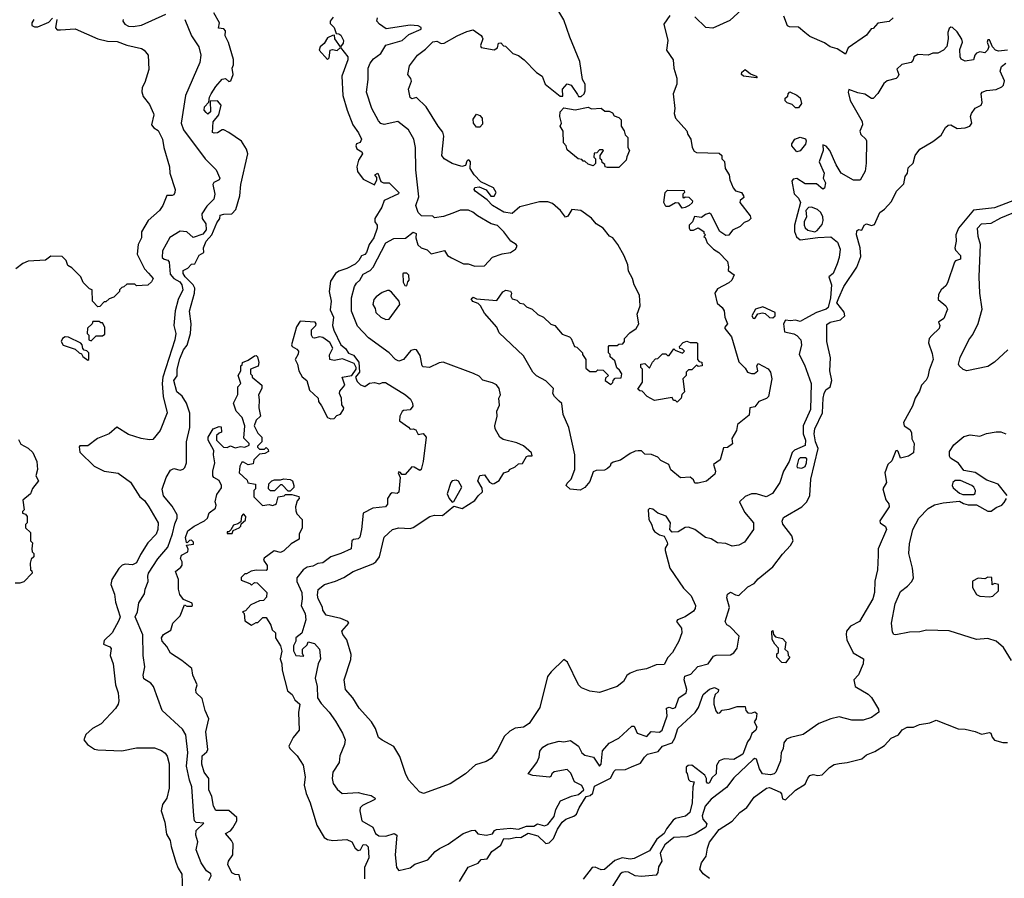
# Model space of a CAD drawing. Extents: x 1793424 to 1900092, y 321114 to 470632.
# Tile 109 of 256: x 1861693 to 1867776, y 346069 to 351374. Entities that reach past the tile are written whole.
import ezdxf

# ---------------------------------------------------------------- set-up
doc = ezdxf.new("R2010")
doc.units = 0

msp = doc.modelspace()

# ---------------------------------------------------------------- linework, layer by layer
at = {"layer": '0CON05XD'}
for points in [[(1862860.8, 346055), (1862875.5, 346085), (1862875, 346096), (1862846.2, 346115), (1862814, 346165), (1862783.3, 346245), (1862793.8, 346295), (1862782, 346335), (1862783.3, 346365), (1862830, 346410), (1862783.9, 346413.9), (1862773.3, 346425), (1862768, 346455), (1862757.1, 346635), (1862741.4, 346675), (1862722.7, 346762.7), (1862732.9, 346847.1), (1862719.2, 346955), (1862699.7, 346989.7), (1862572.5, 347105), (1862520, 347255), (1862504.1, 347274.1), (1862460.5, 347300.5), (1862456.7, 347325), (1862466.7, 347375), (1862455.7, 347445), (1862453.7, 347573.7), (1862406.9, 347685), (1862420.4, 347715), (1862428.3, 347771.7), (1862465, 347827.5), (1862468.6, 347855), (1862486.6, 347903.4), (1862484, 347935), (1862489.1, 347955), (1862547.4, 348042.6), (1862609.1, 348115), (1862636.2, 348196.2), (1862651, 348259), (1862666.2, 348295), (1862665.5, 348315), (1862635, 348368.6), (1862581.4, 348431.4), (1862573.7, 348473.7), (1862597.2, 348545), (1862625, 348590.8), (1862645, 348600), (1862685, 348591.2), (1862703.6, 348596.4), (1862713.6, 348606.4), (1862723.8, 348635), (1862723.1, 348765), (1862743.3, 348855), (1862743.4, 348943.4), (1862723.9, 349003.9), (1862696.9, 349046.9), (1862664.1, 349074.1), (1862644.6, 349145), (1862665.8, 349174.2), (1862666.9, 349215), (1862681.5, 349278.5), (1862704.5, 349335), (1862726.8, 349363.2), (1862747.6, 349435), (1862751.5, 349495), (1862743.1, 349573.1), (1862773.8, 349683.8), (1862774.4, 349715), (1862765, 349735.8), (1862714.5, 349785), (1862703.1, 349805), (1862704, 349825), (1862731.2, 349838.8), (1862755, 349863.5), (1862775, 349866.2), (1862801.1, 349918.9), (1862831.4, 349935), (1862829.4, 349965), (1862844.2, 350005), (1862880.4, 350045), (1862910.5, 350119.5), (1862928.6, 350145), (1862932, 350165), (1862955, 350172.9), (1863003.3, 350175), (1863029.1, 350200.9), (1863053.3, 350285), (1863058.6, 350355), (1863102.5, 350545), (1863094.2, 350574.2), (1863063.9, 350623.9), (1862985, 350676.2), (1862955, 350692.5), (1862945, 350692.5), (1862915, 350673.8), (1862895, 350672), (1862885, 350677.5), (1862887.5, 350742.5), (1862923.8, 350785), (1862938.6, 350845), (1862915, 350872.5), (1862870.7, 350869.3), (1862872.9, 350805), (1862855, 350790.8), (1862845, 350799.4), (1862833.8, 350815), (1862834, 350836), (1862862.5, 350865), (1862866, 350895), (1862875.7, 350915), (1862905, 350961.2), (1862945, 351006), (1862965, 351010), (1862985, 350992.5), (1862998, 350995), (1863011.4, 351035), (1863005.9, 351074.1), (1863013.3, 351095), (1863013.3, 351126.7), (1862983.2, 351233.2), (1862963.5, 351273.5), (1862964.2, 351305), (1862955, 351318), (1862921.2, 351321.2), (1862927.1, 351355), (1862892.5, 351415)], [(1866164.3, 350285), (1866166.7, 350275), (1866143.8, 350256.2), (1866141.1, 350245), (1866205, 350162), (1866209.4, 350145), (1866195, 350131.5), (1866169.1, 350120.9), (1866144, 350095), (1866097, 350073), (1866075, 350041.4), (1866055, 350040), (1866018.8, 350065), (1865965, 350170), (1865955, 350177.5), (1865929.3, 350170.7), (1865905, 350152.5), (1865861.7, 350158.3), (1865850, 350125), (1865830, 350105), (1865830, 350085), (1865835, 350072.5), (1865855, 350072.5), (1865885, 350087.5), (1865920, 350065), (1865920, 350055), (1865930, 350045), (1865920, 350035), (1865928.3, 350028.3), (1865940, 349995), (1865980, 349955), (1866012.5, 349935), (1866065, 349880), (1866072.5, 349847.5), (1866070, 349825), (1866107.5, 349797.5), (1866092.5, 349765), (1866075, 349747.5), (1866005, 349710), (1865987.5, 349685), (1866001.7, 349621.7), (1866033.8, 349595), (1866046, 349575), (1866048.8, 349535), (1866066.7, 349495), (1866050, 349475), (1866050, 349465), (1866090, 349415), (1866135, 349260), (1866175, 349220), (1866190, 349195), (1866215, 349187.5), (1866231.7, 349188.3), (1866252.5, 349205), (1866247.5, 349235), (1866255, 349250), (1866316.7, 349216.7), (1866332.5, 349195), (1866340, 349155), (1866320, 349045), (1866307, 349033), (1866260, 349015), (1866235, 348982.5), (1866203.6, 348976.4), (1866200, 348930), (1866128.3, 348871.7), (1866122.5, 348835), (1866093, 348787), (1866097, 348753), (1866065, 348730), (1866041.7, 348728.3), (1866020, 348655), (1865980, 348625), (1865992.5, 348585), (1865987.5, 348565), (1865937, 348523), (1865885, 348510), (1865865, 348510), (1865855, 348530), (1865835, 348547.5), (1865775, 348543.3), (1865715, 348592.5), (1865702.5, 348625), (1865655, 348650), (1865635, 348670), (1865597, 348687), (1865555, 348690), (1865535, 348710), (1865515, 348710), (1865495, 348707.5), (1865465, 348692.5), (1865405, 348653.3), (1865359.3, 348640.7), (1865345, 348630), (1865340, 348615), (1865325, 348600), (1865305, 348590), (1865255, 348587.5), (1865235, 348580), (1865215, 348520), (1865185, 348482.5), (1865155, 348467.5), (1865093, 348473), (1865070, 348495), (1865075, 348510), (1865100, 348535), (1865122.5, 348595), (1865123.3, 348685), (1865086.2, 348855), (1865050, 348935), (1865041.7, 349001.7), (1865026.7, 349016.7), (1864997.5, 349045), (1864987.5, 349065), (1864990, 349095), (1864943, 349143), (1864885, 349173.3), (1864863.3, 349195), (1864805.9, 349295.9), (1864655, 349440), (1864640, 349475), (1864565, 349560), (1864540, 349605), (1864525, 349620), (1864491.7, 349631.7), (1864481.7, 349648.3), (1864495, 349660), (1864515, 349650), (1864641.7, 349638.3), (1864677, 349693), (1864696.4, 349703.6), (1864725, 349696), (1864731.2, 349685), (1864727.5, 349665), (1864735, 349650), (1864765, 349640), (1864783, 349623), (1864805, 349617.5), (1864825, 349600), (1864860, 349585), (1864895, 349552.5), (1864930, 349535), (1864975, 349492.5), (1865000, 349485), (1865045, 349430), (1865090, 349415), (1865100, 349405), (1865120, 349355), (1865135, 349350), (1865170, 349315), (1865170, 349305), (1865190, 349275), (1865191.7, 349221.7), (1865215, 349200), (1865255, 349200), (1865265, 349210), (1865298.3, 349208.3), (1865330, 349175), (1865311.7, 349158.3), (1865310, 349145), (1865345, 349120), (1865358.3, 349131.7), (1865360, 349145), (1865371.7, 349158.3), (1865408.3, 349161.7), (1865412.5, 349185), (1865399.3, 349209.3), (1865383, 349223), (1865370, 349265), (1865341.7, 349291.7), (1865340, 349305), (1865330, 349315), (1865330, 349355), (1865335, 349360), (1865385, 349360), (1865395, 349370), (1865418.3, 349371.7), (1865430, 349385), (1865430, 349405), (1865461.7, 349438.3), (1865502.5, 349465), (1865517.5, 349495), (1865507.5, 349555), (1865526.7, 349605), (1865522, 349672), (1865490, 349735), (1865480, 349775), (1865455, 349820), (1865449.3, 349859.3), (1865426.7, 349915), (1865387.5, 349985), (1865357.5, 350025), (1865337, 350037), (1865297.5, 350085), (1865255, 350112.5), (1865225, 350147.5), (1865160, 350195), (1865105, 350200), (1865079.3, 350160.7), (1865065, 350153.3), (1865033.9, 350193.9), (1864985, 350237.5), (1864955, 350247.5), (1864905, 350247.5), (1864782.3, 350217.7), (1864735, 350176), (1864683.8, 350185), (1864613.8, 350225), (1864581.2, 350261.2), (1864506.7, 350315), (1864501.2, 350325), (1864504.1, 350335.9), (1864531.7, 350341.7), (1864575, 350322.5), (1864603, 350283), (1864625, 350283.3), (1864636.7, 350305), (1864620, 350335), (1864542.7, 350372.7), (1864500, 350415), (1864476.7, 350455), (1864477.5, 350495), (1864470, 350505), (1864463, 350507), (1864455, 350500), (1864446.4, 350473.6), (1864425, 350466.2), (1864365, 350484.3), (1864314.7, 350514.7), (1864300.8, 350535), (1864313.8, 350655), (1864307.7, 350677.7), (1864278.8, 350715), (1864205, 350836.2), (1864145, 350893.8), (1864115, 350884.3), (1864105, 350893.3), (1864095.7, 350945), (1864112.9, 350992.9), (1864109.5, 351009.5), (1864091.2, 351035), (1864102.1, 351087.9), (1864151.2, 351155), (1864199.5, 351190.5), (1864245, 351237.5), (1864271.2, 351241.2), (1864297.3, 351227.3), (1864315, 351228.9), (1864395, 351274), (1864455, 351300), (1864495, 351310), (1864545, 351276.2), (1864551.2, 351265), (1864553.8, 351255), (1864540, 351215), (1864545, 351202.5), (1864625, 351187.5), (1864645, 351200), (1864651.7, 351228.3), (1864665, 351230), (1864683, 351213), (1864695, 351210), (1864740, 351165), (1864775, 351152.5), (1864810, 351125), (1864885, 351047.5), (1864920, 351025), (1864940, 350975), (1865031.7, 350901.7), (1865048.3, 350901.7), (1865047.5, 350945), (1865075, 350977.5), (1865099.3, 350969.3), (1865138.3, 350911.7), (1865145, 350900), (1865161.7, 350898.3), (1865180, 350915), (1865187.5, 350935), (1865186.7, 350975), (1865170, 351005), (1865153.3, 351115), (1865091.2, 351265), (1865055, 351372.5), (1865024, 351425)], [(1866155, 351436.7), (1866080.5, 351369.5), (1865975, 351321.2), (1865932.5, 351325), (1865865, 351391.2)], [(1861921.9, 351375), (1861913.6, 351323.6), (1861925, 351311.1), (1861945, 351311.8), (1862035, 351316.9), (1862175, 351255.6), (1862235, 351241.5), (1862295, 351238.9), (1862355, 351215.8), (1862445, 351196.2), (1862462.5, 351185), (1862486.7, 351155), (1862490, 351065), (1862466.7, 350985), (1862450, 350955), (1862447, 350927), (1862455, 350900), (1862495, 350850), (1862520, 350795), (1862522.5, 350785), (1862507.5, 350725), (1862522.5, 350705), (1862548.3, 350688.3), (1862576, 350635), (1862583.3, 350585), (1862618.8, 350465), (1862620, 350425), (1862653.3, 350325), (1862652.5, 350305), (1862645, 350292.5), (1862635, 350287.5), (1862601.7, 350288.3), (1862577.5, 350225), (1862557.5, 350195), (1862487, 350133), (1862446.1, 350063.9), (1862445.8, 350025), (1862425.8, 349985), (1862419.2, 349925), (1862463.9, 349833.9), (1862488, 349808), (1862516.7, 349775), (1862507.5, 349755), (1862485, 349733.3), (1862415, 349730), (1862405, 349740), (1862355, 349740), (1862337, 349723), (1862325, 349720), (1862310, 349705), (1862310, 349695), (1862275, 349660), (1862245, 349650), (1862225, 349630), (1862215, 349630), (1862188.3, 349601.7), (1862175, 349600), (1862142.5, 349635), (1862140, 349705), (1862125, 349710), (1862085, 349750), (1862070, 349785), (1862015, 349840), (1861990, 349855), (1861980, 349885), (1861955, 349910), (1861885, 349912.5), (1861851.7, 349888.3), (1861745, 349882.5), (1861713, 349867), (1861670, 349835)], [(1861780, 351375), (1861768.8, 351355), (1861767.5, 351337.5), (1861785, 351328.8), (1861805, 351330), (1861872.2, 351357.8), (1861895, 351382.9)], [(1862714.1, 351374.1), (1862755, 351273.3), (1862800, 351205), (1862811.2, 351155), (1862805, 351110), (1862717.5, 350905), (1862690, 350735), (1862704.1, 350694.1), (1862838.8, 350515), (1862906.7, 350445), (1862928.8, 350395), (1862925, 350383.3), (1862892, 350368), (1862886.7, 350355), (1862898.6, 350295), (1862892, 350265), (1862848.9, 350221.1), (1862817.5, 350175), (1862820.7, 350145), (1862843.2, 350113.2), (1862845.3, 350075), (1862825, 350048.9), (1862765, 350028.5), (1862725, 350062.5), (1862685, 350068.1), (1862621.5, 350028.5), (1862574.5, 349945.5), (1862572.5, 349905), (1862585, 349894), (1862608.3, 349888.3), (1862616.2, 349876.2), (1862622, 349802), (1862645, 349775.3), (1862682.3, 349755), (1862694.6, 349735), (1862701.3, 349705), (1862672.5, 349645), (1862654.2, 349575), (1862644.4, 349485), (1862657.1, 349435), (1862651.5, 349395), (1862577.1, 349165), (1862573.6, 349125), (1862580.5, 349045), (1862603.8, 348945), (1862561.2, 348835), (1862515, 348780), (1862495, 348777.5), (1862443.6, 348786.4), (1862365, 348811.4), (1862294.1, 348855.9), (1862245, 348816), (1862173, 348787), (1862115, 348740), (1862065, 348740), (1862060, 348735), (1862065, 348702.5), (1862153.3, 348615), (1862215, 348583.8), (1862301.7, 348571.7), (1862377, 348517), (1862435, 348425.8), (1862463.2, 348403.2), (1862491.2, 348365), (1862548, 348265), (1862547.5, 348225), (1862535.8, 348195), (1862485, 348141.2), (1862439.8, 348070.2), (1862415, 348018.8), (1862390, 348005), (1862345, 348010), (1862326.4, 348003.6), (1862306.4, 347983.6), (1862262.9, 347915), (1862255.8, 347884.2), (1862278.1, 347825), (1862284.4, 347775), (1862312.9, 347685), (1862305, 347661.9), (1862263.4, 347586.6), (1862215, 347539.2), (1862210, 347515), (1862249.7, 347499.7), (1862259.2, 347489.2), (1862252, 347445), (1862270, 347395), (1862286, 347265), (1862301.2, 347215), (1862305.8, 347165), (1862301.2, 347145), (1862285, 347118.8), (1862195.7, 347024.3), (1862142.5, 346995), (1862102.3, 346957.7), (1862090, 346925), (1862112.5, 346895), (1862155, 346867.5), (1862175, 346863.3), (1862325, 346856), (1862415, 346876), (1862525, 346874.2), (1862569.1, 346859.1), (1862591.3, 346841.3), (1862604.3, 346824.3), (1862616.7, 346776.7), (1862615.7, 346625), (1862601.4, 346565), (1862576.2, 346525), (1862568, 346485), (1862590.6, 346415), (1862601.1, 346341.1), (1862622.3, 346302.3), (1862628.1, 346265), (1862658.6, 346168.6), (1862671.8, 346131.8), (1862695.6, 346095), (1862699.2, 345995)], [(1862333.3, 351375), (1862330, 351365), (1862342.5, 351345), (1862364.5, 351334.5), (1862395, 351331.9), (1862445, 351340.6), (1862595, 351407.1)], [(1863629.8, 351390.2), (1863611.5, 351365), (1863610.3, 351350.3), (1863636.1, 351325), (1863647.5, 351287.5), (1863665, 351287.1), (1863677.3, 351277.3), (1863694.5, 351245), (1863691.9, 351228.1), (1863675, 351206.7), (1863640, 351255), (1863637.7, 351277.7), (1863625.7, 351275.7), (1863595, 351260.8), (1863573.4, 351226.6), (1863550, 351205), (1863543.3, 351185), (1863595, 351126.7), (1863605, 351137.5), (1863610.8, 351185), (1863625, 351189.5), (1863655, 351182.5), (1863675, 351202.5), (1863720, 351145), (1863720, 351125), (1863682.9, 351025), (1863690, 350905), (1863715.8, 350815), (1863750.8, 350725), (1863787.1, 350675), (1863803.8, 350635), (1863796.7, 350615), (1863773.8, 350606.2), (1863770, 350595), (1863776.2, 350575), (1863807, 350557), (1863810.6, 350545), (1863786.2, 350505), (1863776.9, 350465), (1863780.6, 350435), (1863815, 350388.9), (1863885, 350354.3), (1863900, 350385), (1863898.8, 350398.8), (1863886.7, 350415), (1863905.9, 350425.9), (1863925, 350373.8), (1863940, 350365), (1863975, 350366), (1864027.5, 350315), (1864035.6, 350305), (1864033, 350297), (1863943.9, 350256.1), (1863930.4, 350215), (1863887.3, 350145), (1863886.9, 350125), (1863902.5, 350105), (1863901.5, 350085), (1863881.1, 350025), (1863853.1, 349985), (1863835, 349936.2), (1863825, 349922.5), (1863805, 349913.8), (1863788, 349885), (1863765, 349862.5), (1863715, 349835.7), (1863665, 349820), (1863644.5, 349805.5), (1863612.7, 349757.3), (1863605.8, 349695), (1863617.1, 349635), (1863610.5, 349580.5), (1863632, 349535), (1863625.7, 349485), (1863634.2, 349455), (1863676.2, 349365), (1863705, 349341.2), (1863725, 349312.5), (1863755, 349301.2), (1863788.5, 349258.5), (1863791.5, 349195), (1863767.5, 349165), (1863777.8, 349137.8), (1863797.9, 349117.9), (1863825, 349106.7), (1863855, 349127.9), (1863885, 349131.3), (1863915, 349124.6), (1863935, 349132.9), (1863952.3, 349132.3), (1864075.6, 349055.6), (1864108.3, 349028.3), (1864120, 349005), (1864121.8, 348985), (1864105, 348962.7), (1864065, 348959.5), (1864055, 348952.5), (1864042.5, 348925), (1864038.8, 348895), (1864095, 348856.7), (1864105, 348843.8), (1864125, 348845.7), (1864139.8, 348839.8), (1864155, 348810.8), (1864185, 348816.2), (1864203.3, 348795), (1864186.7, 348645), (1864172.5, 348595), (1864165, 348587.5), (1864129.5, 348609.5), (1864115, 348611.2), (1864075, 348564.2), (1864053.3, 348563.3), (1864045, 348576.7), (1864035, 348580), (1864031.2, 348575), (1864044.2, 348545), (1864035.7, 348455), (1864025, 348446.7), (1863995, 348449.5), (1863984.4, 348445), (1863965.5, 348415), (1863965, 348380), (1863952.5, 348365), (1863875, 348356), (1863814.2, 348325.8), (1863805.7, 348225), (1863795, 348177.5), (1863785, 348166), (1863755, 348161.9), (1863745, 348154), (1863740, 348105), (1863677.5, 348075), (1863615.5, 348054.5), (1863565, 348018), (1863535, 348014.2), (1863505, 347997.8), (1863469.6, 347990.4), (1863444.2, 347975), (1863404.4, 347925), (1863405, 347903.3), (1863435.7, 347835), (1863438.6, 347795), (1863432.7, 347752.7), (1863456, 347705), (1863461.2, 347665), (1863436.1, 347583.9), (1863400, 347555), (1863400, 347535), (1863384, 347506), (1863383.9, 347473.9), (1863400, 347445), (1863448.3, 347441.7), (1863440, 347455), (1863440, 347485), (1863468.3, 347511.7), (1863475, 347530), (1863515, 347520), (1863546.2, 347485), (1863552.5, 347425), (1863537.5, 347395), (1863518, 347305), (1863530.6, 347255), (1863532, 347185), (1863555, 347148), (1863605, 347096.2), (1863645, 347040), (1863688, 346965), (1863703.8, 346925), (1863698.8, 346895), (1863670, 346825), (1863665.8, 346785), (1863628, 346725), (1863624.1, 346685.9), (1863630, 346655), (1863655, 346618.8), (1863685, 346592.5), (1863785, 346598.8), (1863815, 346591.2), (1863865, 346581.2), (1863890, 346565), (1863886.7, 346555), (1863811.8, 346518.2), (1863796.9, 346505), (1863794.1, 346485.9), (1863806, 346425), (1863874.3, 346385), (1863890.8, 346345), (1863911.1, 346331.1), (1863955, 346329.6), (1864005.6, 346345.6), (1864023.3, 346335), (1864012.9, 346215), (1864021.2, 346135), (1864035, 346117.5), (1864105, 346133.3), (1864135, 346156.7), (1864215, 346184), (1864260, 346235), (1864286, 346254), (1864340.5, 346279.5), (1864433.3, 346345), (1864485, 346363.8), (1864505, 346366.7), (1864523.8, 346343.8), (1864575.9, 346335.9), (1864615, 346343.8), (1864626.1, 346363.9), (1864639.5, 346370.5), (1864725, 346379.1), (1864775, 346373.3), (1864825, 346391), (1864868.7, 346391.3), (1864891.2, 346405), (1864935, 346394), (1864955, 346400.5), (1864995, 346450), (1865006.1, 346495), (1865035, 346548.6), (1865103.1, 346576.9), (1865145, 346586.1), (1865178.4, 346615), (1865165, 346641.9), (1865120, 346665), (1865098.4, 346718.4), (1865075, 346741.1), (1864995, 346727.8), (1864980.8, 346715), (1864975, 346697.5), (1864966, 346694), (1864864.1, 346704.1), (1864833.6, 346713.6), (1864887.5, 346785), (1864901.7, 346818.3), (1864907.5, 346855), (1864925, 346880), (1864955, 346898.8), (1865025, 346916.7), (1865055, 346912.5), (1865095, 346920), (1865146.4, 346886.4), (1865165, 346843.3), (1865185, 346830), (1865238.3, 346818.3), (1865275, 346762.5), (1865286.1, 346773.9), (1865293.6, 346856.4), (1865335, 346903.3), (1865395.6, 346934.4), (1865475, 347010), (1865490, 347010), (1865507.5, 346965), (1865567.5, 346945), (1865595, 346975.6), (1865645, 346971.1), (1865663.3, 346985), (1865693.2, 347073.2), (1865688.8, 347121.2), (1865705, 347126.2), (1865728.3, 347118.3), (1865744.2, 347125), (1865765, 347184), (1865810, 347215), (1865814.3, 347235), (1865798.9, 347295), (1865802.8, 347317.2), (1865839.5, 347330.5), (1865881.7, 347378.3), (1865946.5, 347395), (1865978.8, 347441.2), (1865995, 347448.1), (1866085, 347449.5), (1866105, 347461.9), (1866125, 347491.2), (1866137.5, 347565), (1866080, 347625), (1866062.5, 347635), (1866052.5, 347655), (1866078.3, 347741.7), (1866062.7, 347802.7), (1866066.7, 347825), (1866085, 347836.2), (1866115, 347820), (1866135, 347816.7), (1866191.1, 347868.9), (1866230.5, 347889.5), (1866255, 347919.4), (1866346.1, 347993.9), (1866405, 348072.5), (1866456, 348125), (1866470.8, 348155), (1866464, 348185), (1866407.9, 348257.9), (1866404.3, 348275), (1866410.9, 348299.1), (1866525.7, 348365), (1866556.9, 348395), (1866574.3, 348435), (1866580.6, 348535), (1866625.3, 348725), (1866610.4, 348765), (1866602.1, 348815), (1866605.3, 348845), (1866653.8, 348945), (1866655.9, 349035), (1866663.1, 349065), (1866674.1, 349085.9), (1866700.4, 349105), (1866710.6, 349145), (1866698.9, 349205), (1866701.4, 349285), (1866679.4, 349385), (1866680, 349490), (1866700, 349505), (1866765, 349519.3), (1866790.8, 349545), (1866785.7, 349565.7), (1866740.6, 349625), (1866754.5, 349655.5), (1866784.5, 349725), (1866865, 349844), (1866889.4, 349910.6), (1866885.7, 349965), (1866862.9, 350045), (1866865, 350068.8), (1866875, 350078), (1866896.1, 350073.9), (1866910, 350105), (1866925, 350112.9), (1866955, 350101.4), (1866975, 350107.8), (1867007.5, 350182.5), (1867035, 350202), (1867079.1, 350250.9), (1867110, 350315), (1867155, 350360), (1867164.3, 350405), (1867178.6, 350425), (1867181.9, 350458.1), (1867212.5, 350487.5), (1867226, 350535), (1867255, 350573.8), (1867335, 350622), (1867385, 350660), (1867413.2, 350706.8), (1867428.6, 350721.4), (1867445, 350724.3), (1867485, 350701.2), (1867535, 350705.3), (1867563.1, 350715), (1867574.6, 350735), (1867567.1, 350775), (1867572.5, 350795), (1867595, 350826.2), (1867633.9, 350846.1), (1867638.3, 350861.7)], [(1864352.5, 346652.5), (1864187, 346593), (1864162.3, 346602.3), (1864095, 346677.5), (1864076.1, 346716.1), (1864041.7, 346821.7), (1864005, 346882.5), (1863931.7, 346921.7), (1863909.7, 346939.7), (1863890.8, 346995), (1863865.8, 347035), (1863789.7, 347119.7), (1863751.2, 347185), (1863706.2, 347235), (1863697.5, 347295), (1863738.3, 347421.7), (1863741.2, 347451.2), (1863713.2, 347543.2), (1863688.8, 347575), (1863684, 347595), (1863726, 347646), (1863721.2, 347655), (1863677.5, 347675), (1863587.1, 347695), (1863566.2, 347725), (1863564, 347745), (1863537.5, 347795), (1863532.5, 347817.5), (1863537.7, 347852.3), (1863576.7, 347885), (1863645, 347905.6), (1863695, 347926.9), (1863753.8, 347965), (1863875, 348011.4), (1863894, 348025), (1863915.8, 348055), (1863945, 348177.5), (1863995.8, 348224.2), (1864035, 348234), (1864105, 348231.2), (1864123.9, 348236.1), (1864227.5, 348305), (1864255, 348312), (1864305, 348310), (1864375, 348367.5), (1864426.1, 348353.9), (1864505, 348403.3), (1864525, 348432.5), (1864553, 348457), (1864549.5, 348479.5), (1864524.2, 348525), (1864535, 348558.6), (1864565, 348561.2), (1864595, 348516.7), (1864615, 348506.2), (1864625, 348508.8), (1864655, 348526.2), (1864685, 348574.3), (1864716, 348584), (1864720, 348595), (1864755, 348611.1), (1864775, 348630), (1864799.2, 348630.8), (1864825, 348674.3), (1864835, 348680), (1864860, 348680), (1864855, 348696.7), (1864805, 348740), (1864765, 348758.8), (1864679.3, 348779.3), (1864660, 348795), (1864631.2, 348845), (1864628.8, 348865), (1864643.8, 348925), (1864641.2, 348955), (1864657.5, 348992.5), (1864653.8, 349035), (1864663.8, 349055), (1864656, 349095), (1864638.7, 349118.7), (1864615, 349130.8), (1864555, 349146.7), (1864531.2, 349171.2), (1864497.3, 349187.3), (1864308.3, 349258.3), (1864285, 349253.8), (1864225, 349225.8), (1864185, 349228.8), (1864178.8, 349235), (1864168.2, 349298.2), (1864145, 349333.3), (1864135, 349336.7), (1864110.5, 349329.5), (1864065, 349273.3), (1864035, 349264), (1864014.5, 349274.5), (1863975.5, 349315.5), (1863847.4, 349407.4), (1863780.6, 349480.6), (1863742.5, 349572.5), (1863743.1, 349655), (1863760.8, 349725), (1863773.8, 349746.2), (1863794.6, 349765.4), (1863815, 349802.2), (1863857.5, 349825), (1863877.8, 349845), (1863956, 349995), (1864005, 350021.9), (1864075.8, 350024.2), (1864125, 350060), (1864142.5, 350052.5), (1864141.2, 350025), (1864152.1, 349982.1), (1864173.8, 349965), (1864211.3, 349951.3), (1864235, 349927.5), (1864317, 349947), (1864337, 349917), (1864361.7, 349901.7), (1864435, 349866.2), (1864464.4, 349864.4), (1864505, 349850.8), (1864565, 349852), (1864615, 349906.7), (1864673, 349927), (1864725, 349935.7), (1864755.7, 349955), (1864765.6, 349975), (1864761.2, 349985), (1864727.5, 350005), (1864685, 350064), (1864645, 350102), (1864605, 350112.5), (1864521.7, 350161.7), (1864493.3, 350185), (1864465, 350197.1), (1864413.6, 350196.4), (1864368.3, 350178.3), (1864311.7, 350158.3), (1864255, 350150), (1864245, 350160), (1864175, 350162.5), (1864155, 350182.5), (1864140.8, 350225), (1864158.8, 350278.8), (1864140, 350445), (1864138.8, 350585), (1864127.5, 350635), (1864095, 350692.5), (1864030, 350745), (1863945, 350726.7), (1863925, 350732.5), (1863909.5, 350749.5), (1863868, 350825), (1863835.8, 350925.8), (1863845.6, 351004.4), (1863846, 351075), (1863858, 351105), (1863879.1, 351130.9), (1863923.8, 351165), (1863954.5, 351215.5), (1864055.6, 351244.4), (1864097.9, 351282.1), (1864172.5, 351315), (1864172.5, 351325), (1864155, 351336), (1864105, 351339.5), (1863956.4, 351316.4), (1863916.2, 351345), (1863900, 351365), (1863903.8, 351385)], [(1865709.5, 351400.5), (1865672, 351345), (1865698, 351245), (1865690, 351185), (1865731.2, 351125), (1865733.8, 351075), (1865753, 351013), (1865753.3, 350975), (1865730, 350915), (1865741.2, 350825), (1865736.2, 350795), (1865743.8, 350765), (1865815, 350687.5), (1865820, 350665), (1865840, 350635), (1865847.5, 350585), (1865860.7, 350560.7), (1865875, 350552.5), (1866015, 350550), (1866030, 350535), (1866030, 350515), (1866047, 350497), (1866052.5, 350455), (1866076.7, 350415), (1866080, 350385), (1866100, 350335), (1866115, 350316.9), (1866152, 350305), (1866164.3, 350285)], [(1867090, 351385), (1867065, 351363.3), (1866995, 351352.5), (1866965, 351320), (1866953.6, 351316.4), (1866925, 351277.5), (1866810.7, 351199.3), (1866795, 351160), (1866742.7, 351192.7), (1866700, 351205), (1866665, 351230), (1866575, 351270.6), (1866544.6, 351294.6), (1866505, 351326.9), (1866448.8, 351328.8), (1866437.5, 351335), (1866413.8, 351395)], [(1867795, 351185.6), (1867739.5, 351179.5), (1867722.5, 351185), (1867702.5, 351205), (1867685, 351250), (1867675, 351250), (1867670, 351235), (1867680, 351205), (1867672.5, 351185), (1867655, 351169.4), (1867625, 351175.4), (1867604.2, 351165.8), (1867592.9, 351155), (1867585.2, 351124.8), (1867535, 351117.7), (1867509.9, 351129.9), (1867503.4, 351145), (1867501.1, 351188.9), (1867517.1, 351235), (1867513.2, 351253.2), (1867485, 351298.8), (1867455, 351326.2), (1867445, 351327.5), (1867435, 351320), (1867426.7, 351295), (1867430, 351255), (1867421.7, 351208.3), (1867400, 351185), (1867365, 351167.5), (1867335, 351166.7), (1867306.1, 351153.9), (1867241.2, 351158.8), (1867217.5, 351145), (1867213.3, 351125), (1867200.5, 351109.5), (1867142.5, 351097.5), (1867113, 351067), (1867124.2, 351035), (1867119.1, 351020.9), (1867108.7, 351011.3), (1867052.5, 350995), (1867030.7, 350979.3), (1866995, 350917.5), (1866965, 350887.5), (1866955, 350887.5), (1866915, 350914), (1866872.1, 350922.1), (1866815, 350942.5), (1866811.2, 350925), (1866823.8, 350875), (1866898.8, 350745), (1866900, 350725), (1866884, 350685), (1866889.2, 350665), (1866921.2, 350635), (1866924.2, 350625), (1866923.6, 350486.4), (1866917, 350437), (1866885, 350382.5), (1866845, 350382.5), (1866767.5, 350425), (1866737.1, 350477.1), (1866698.8, 350565), (1866675, 350592.5), (1866655, 350600), (1866656.7, 350565), (1866632, 350495), (1866663.3, 350425), (1866656, 350395), (1866670.8, 350365), (1866665, 350333.3), (1866655, 350327.5), (1866615, 350358.8), (1866545, 350359.2), (1866495, 350393.3), (1866471.7, 350388.3), (1866463.6, 350376.4), (1866477.5, 350297.5), (1866505, 350270), (1866516.7, 350245), (1866478.8, 350105), (1866480, 350065), (1866491.7, 350031.7), (1866515, 350013.3), (1866625, 350028.8), (1866705, 350031.2), (1866745, 349998.8), (1866761.2, 349955), (1866756, 349905), (1866744.2, 349865), (1866717.8, 349805), (1866692.5, 349785), (1866709.2, 349735), (1866701.5, 349655), (1866687.3, 349595), (1866675, 349584.5), (1866616.4, 349563.6), (1866543.6, 349526.4), (1866515, 349508.2), (1866485, 349517), (1866455, 349513.6), (1866425, 349518.2), (1866411.8, 349495), (1866417.5, 349445), (1866475, 349433.8), (1866495, 349423.3), (1866518.8, 349395), (1866523.3, 349365), (1866508, 349305), (1866542.1, 349242.1), (1866582.5, 349125), (1866578, 348965), (1866532.9, 348865), (1866532.9, 348815), (1866547.7, 348775), (1866546.7, 348743.3), (1866480, 348715), (1866465, 348700), (1866447.5, 348645), (1866412.5, 348585), (1866390, 348515), (1866343.9, 348446.1), (1866304.2, 348425.8), (1866245, 348444.4), (1866215, 348444.3), (1866175, 348428.6), (1866140, 348395), (1866170.3, 348330.3), (1866226.7, 348265), (1866227.5, 348225), (1866170, 348145), (1866135, 348128), (1866095, 348121.2), (1866055, 348138), (1866005, 348140.8), (1865965, 348166), (1865930, 348175), (1865865, 348223.8), (1865825, 348238.8), (1865805, 348236), (1865761.2, 348208.8), (1865725, 348208.5), (1865710, 348225), (1865713.8, 348265), (1865687.1, 348307.1), (1865635.9, 348325.9), (1865605, 348348.9), (1865585, 348354), (1865576, 348345), (1865579.1, 348285), (1865596.7, 348256.7), (1865606.5, 348225), (1865615, 348211.9), (1865645, 348191.2), (1865675, 348182.5), (1865693.8, 348145), (1865695.6, 348134.4), (1865680.5, 348109.5), (1865680.8, 348095), (1865708.8, 347985), (1865795, 347861.2), (1865841.2, 347815), (1865868, 347755), (1865866.2, 347735), (1865855, 347718.8), (1865805, 347684.3), (1865757.5, 347665), (1865750, 347655), (1865781.2, 347615), (1865783.6, 347586.4), (1865766, 347535), (1865726.2, 347465), (1865696.4, 347433.6), (1865675, 347390), (1865625, 347387.5), (1865565, 347363.3), (1865505, 347352.5), (1865465, 347336.7), (1865445, 347322.5), (1865422.5, 347285), (1865385, 347253.3), (1865275, 347216.7), (1865215, 347226.2), (1865163.8, 347245), (1865146.2, 347265), (1865076.7, 347405), (1865055, 347420), (1864975.8, 347344.2), (1864954, 347315), (1864905.8, 347125), (1864840.8, 347025), (1864805, 347003.3), (1864754.3, 346995.7), (1864720.9, 346979.1), (1864686, 346945), (1864642.7, 346857.3), (1864605, 346810), (1864575, 346790), (1864509.3, 346770.7), (1864447.5, 346715), (1864352.5, 346652.5)], [(1867638.3, 350861.7), (1867632.5, 350915), (1867638.8, 350925), (1867665, 350937.1), (1867725, 350942), (1867761.2, 350958.8), (1867770.7, 350969.3), (1867776.4, 350996.4), (1867751.4, 351055), (1867758.1, 351085), (1867785, 351105.5)], [(1866245, 351013.8), (1866164.1, 351024.1), (1866153.3, 351035), (1866155, 351050), (1866175, 351066.2), (1866208.6, 351038.6), (1866242.5, 351025), (1866250, 351015), (1866245, 351013.8)], [(1866505, 350830), (1866485, 350830), (1866465, 350850), (1866435, 350860), (1866421.7, 350871.7), (1866421.7, 350888.3), (1866438.3, 350901.7), (1866440, 350915), (1866451.7, 350928.3), (1866495, 350907.5), (1866515, 350890), (1866522.5, 350855), (1866505, 350830)], [(1865395, 350460), (1865325, 350460), (1865310, 350465), (1865308.3, 350478.3), (1865291.7, 350491.7), (1865290, 350505), (1865280, 350515), (1865280, 350535), (1865300, 350565), (1865295, 350570), (1865275, 350570), (1865258.3, 350551.7), (1865241.7, 350548.3), (1865240, 350525), (1865250, 350515), (1865250, 350485), (1865235, 350470), (1865205, 350480), (1865185, 350500), (1865175, 350500), (1865165, 350510), (1865143, 350513), (1865075, 350570), (1865070, 350595), (1865053, 350613), (1865050, 350685), (1865032.5, 350715), (1865040, 350735), (1865030, 350775), (1865032.5, 350805), (1865055, 350830), (1865125, 350816.7), (1865205, 350832.5), (1865225, 350822.5), (1865285, 350827.5), (1865308.3, 350808.3), (1865335, 350807.5), (1865355, 350797.5), (1865365, 350780), (1865395, 350770), (1865410, 350755), (1865410, 350715), (1865427, 350687), (1865433, 350663), (1865450, 350645), (1865450, 350585), (1865460, 350565), (1865443, 350527), (1865440, 350505), (1865395, 350460)], [(1864535, 350710), (1864515, 350710), (1864496.7, 350735), (1864495, 350760), (1864515, 350790), (1864535, 350782.5), (1864550, 350765), (1864551.7, 350728.3), (1864535, 350710)], [(1866495, 350556.7), (1866463.8, 350595), (1866464.1, 350605.9), (1866482.5, 350635), (1866515, 350647.5), (1866547, 350637), (1866552.5, 350625), (1866547.5, 350605), (1866515, 350562.5), (1866495, 350556.7)], [(1865785, 350210), (1865765, 350240), (1865745, 350242.5), (1865705, 350220), (1865685, 350220), (1865672.5, 350245), (1865680, 350305), (1865695, 350320), (1865798.3, 350318.3), (1865800, 350305), (1865790, 350295), (1865790, 350275), (1865797, 350273), (1865805, 350280), (1865827, 350277), (1865850, 350255), (1865847, 350243), (1865830, 350225), (1865805, 350212.5), (1865785, 350210)], [(1867855.6, 350264.4), (1867715, 350211.2), (1867585, 350197.8), (1867492.2, 350085), (1867476.2, 350045), (1867478.3, 350005), (1867470.8, 349965), (1867475, 349948.8), (1867505, 349916.7), (1867506, 349895), (1867475, 349884.3), (1867467.8, 349875), (1867425, 349747.1), (1867415, 349729.4), (1867385.4, 349704.6), (1867369.1, 349675), (1867367.9, 349645), (1867415.7, 349605), (1867425.8, 349585), (1867403, 349527), (1867370, 349505), (1867376.7, 349485), (1867373.3, 349465), (1867327.6, 349422.4), (1867312, 349405), (1867307.7, 349377.7), (1867330.7, 349310.7), (1867336.5, 349275), (1867311.9, 349208.1), (1867303.8, 349166.2), (1867293.8, 349146.2), (1867265, 349116.2), (1867252.3, 349077.7), (1867224.5, 349035), (1867209.4, 348985), (1867152.5, 348885), (1867157.1, 348865), (1867191.7, 348841.7), (1867203, 348823), (1867205.5, 348785), (1867218.6, 348755), (1867215, 348697.5), (1867183.7, 348676.3), (1867135, 348664.4), (1867119.6, 348705), (1867115, 348711.1), (1867105, 348710.6), (1867080.9, 348649.1), (1867056.5, 348625), (1867038, 348575), (1867049, 348515), (1867025.6, 348475), (1867045, 348406.7), (1867062.7, 348382.7), (1867063.8, 348365), (1867006.7, 348276.7), (1867009.2, 348265), (1867042.5, 348242.5), (1867048.6, 348225), (1866995.8, 348105), (1866996.7, 348065), (1866993.1, 347975), (1866976, 347905), (1866973.9, 347833.9), (1866964.4, 347795.6), (1866881.2, 347655), (1866825, 347626.2), (1866801.7, 347595), (1866798.8, 347575), (1866802.7, 347542.7), (1866842.4, 347462.4), (1866906, 347425), (1866903.1, 347395), (1866875, 347326.2), (1866845.7, 347294.3), (1866854.4, 347255), (1866935.8, 347205.8), (1866955, 347186.7), (1866998.8, 347115), (1867000, 347095), (1866955, 347062), (1866905, 347046.2), (1866835, 347046.2), (1866755, 347066.7), (1866705, 347053.8), (1866630, 347025), (1866533.3, 346956.7), (1866455, 346940), (1866430.8, 346929.2), (1866413.8, 346905), (1866409.2, 346870.8), (1866396.7, 346845), (1866394.3, 346795), (1866364, 346725), (1866353.3, 346715), (1866331.1, 346708.9), (1866281.2, 346715), (1866264.5, 346744.5), (1866246, 346805), (1866235, 346808.8), (1866225, 346802.5), (1866105, 346688.9), (1866059.1, 346630.9), (1865965, 346558.5), (1865927.5, 346515), (1865908.9, 346455), (1865913.5, 346433.5), (1865938.1, 346405), (1865932.5, 346385), (1865865.3, 346344.7), (1865815, 346324.3), (1865735, 346322.1), (1865679.1, 346275), (1865650.9, 346225), (1865660, 346175), (1865640.6, 346139.4), (1865634.5, 346105), (1865625, 346088.1), (1865535, 346079.7), (1865495, 346084.7), (1865455, 346107.5), (1865435, 346110), (1865415, 346105.6), (1865402.2, 346095), (1865353.8, 346016.2)], [(1866605, 350063.8), (1866619.7, 350070.3), (1866651.2, 350108.8), (1866657.8, 350132.2), (1866654.5, 350155), (1866641.9, 350181.9), (1866621.4, 350201.4), (1866585, 350214.4), (1866565.7, 350214.3), (1866550, 350195), (1866554.2, 350155), (1866540, 350125), (1866538.9, 350105), (1866546.7, 350086.7), (1866562.9, 350072.9), (1866605, 350063.8)], [(1867797.5, 349335), (1867715, 349258.8), (1867675, 349232), (1867545, 349204), (1867521.7, 349211.7), (1867496.7, 349235), (1867493.3, 349245), (1867504.3, 349285.7), (1867556.2, 349395), (1867580.9, 349429.1), (1867615, 349496.7), (1867640, 349585), (1867624.3, 349685), (1867620.6, 349785), (1867629.4, 349985), (1867614.2, 350034.2), (1867611.4, 350085), (1867635, 350111.9), (1867695, 350117.5), (1867755, 350149.6), (1867825, 350179.2)], [(1864085, 349730), (1864090, 349755), (1864100, 349765), (1864097.5, 349795), (1864085, 349807.5), (1864065, 349807.5), (1864060, 349805), (1864063, 349753), (1864071.7, 349731.7), (1864085, 349730)], [(1863955, 349521.2), (1863975, 349523.3), (1864042.5, 349615), (1864037.5, 349635), (1863989.3, 349689.3), (1863975, 349700), (1863965, 349700), (1863932.3, 349687.7), (1863895, 349662), (1863880, 349645), (1863874.3, 349615), (1863888.8, 349588.8), (1863893.8, 349565), (1863923.3, 349535), (1863955, 349521.2)], [(1866235, 349527.5), (1866253.5, 349556.5), (1866282.5, 349562.5), (1866297.9, 349557.9), (1866325, 349533.1), (1866345, 349531.9), (1866360, 349545), (1866360.8, 349565), (1866285, 349598.8), (1866238.8, 349585), (1866216, 349545), (1866225, 349530), (1866235, 349527.5)], [(1862135, 349390), (1862165, 349420), (1862205, 349420), (1862218.3, 349431.7), (1862220, 349475), (1862205, 349500), (1862195, 349500), (1862185, 349510), (1862145, 349510), (1862140, 349495), (1862113, 349467), (1862110, 349435), (1862120, 349425), (1862120, 349395), (1862135, 349390)], [(1863615, 348907.3), (1863635, 348910), (1863652.2, 348927.8), (1863675, 348937.1), (1863694.6, 348965), (1863695.4, 348975), (1863683.7, 348995), (1863681.2, 349035), (1863669.2, 349065), (1863671.3, 349078.7), (1863700.9, 349115), (1863685.5, 349164.5), (1863744.5, 349175.5), (1863771.1, 349215), (1863771.5, 349225), (1863759.4, 349249.4), (1863688, 349278), (1863635, 349267.6), (1863609.6, 349275), (1863607.8, 349302.2), (1863627.5, 349345), (1863609.2, 349379.2), (1863565, 349410.4), (1863545, 349414.7), (1863515, 349405.3), (1863505, 349408.9), (1863495, 349424.4), (1863495, 349457.1), (1863521.8, 349485), (1863524.5, 349495), (1863517.8, 349505), (1863425, 349510.8), (1863403.9, 349476.1), (1863372.5, 349365), (1863375.6, 349355), (1863405, 349338.6), (1863415.2, 349325), (1863413.8, 349306.2), (1863395.5, 349275), (1863410, 349245), (1863417.3, 349205), (1863437.3, 349167.3), (1863467.1, 349145), (1863484.5, 349085), (1863536.2, 349035), (1863539.2, 349015), (1863557.7, 348987.8), (1863594.5, 348915), (1863615, 348907.3)], [(1862115, 349270), (1862120, 349275), (1862120, 349315), (1862108.3, 349328.3), (1862091.7, 349331.7), (1862083, 349343), (1862080, 349365), (1862070, 349375), (1861995, 349412), (1861975, 349414), (1861956.7, 349405), (1861948.8, 349385), (1861962.7, 349362.7), (1862035, 349337.5), (1862060, 349315), (1862075, 349310), (1862083.6, 349293.6), (1862115, 349270)], [(1865755, 349010), (1865745, 349020), (1865731.7, 349021.7), (1865725, 349040), (1865615, 349020), (1865570, 349045), (1865538.3, 349078.3), (1865525, 349080), (1865511.7, 349091.7), (1865540, 349135), (1865540, 349215), (1865530, 349225), (1865530, 349245), (1865555, 349250), (1865585, 349220), (1865601.7, 349258.3), (1865621.7, 349278.3), (1865635, 349280), (1865665, 349310), (1865685, 349310), (1865695, 349300), (1865705, 349300), (1865735, 349340), (1865741.7, 349331.7), (1865787, 349313), (1865800, 349325), (1865788.3, 349338.3), (1865771.7, 349341.7), (1865770, 349355), (1865791.7, 349378.3), (1865815, 349387.5), (1865835, 349380), (1865875, 349380), (1865880, 349375), (1865880, 349275), (1865891.7, 349261.7), (1865908.3, 349258.3), (1865910, 349235), (1865885, 349230), (1865875, 349240), (1865845, 349210), (1865825, 349210), (1865810, 349195), (1865810, 349175), (1865790, 349155), (1865800, 349075), (1865783, 349057), (1865780, 349035), (1865755, 349010)], [(1863056.7, 346055), (1863050, 346090), (1863025, 346092), (1863003, 346103), (1862978.9, 346155), (1862982.5, 346175), (1863010, 346215), (1863011.5, 346281.5), (1863002.1, 346302.1), (1862963.8, 346345), (1862995, 346362.9), (1863008.9, 346381.1), (1863034.6, 346425), (1863034.6, 346444.6), (1862985, 346488.1), (1862905, 346487.8), (1862890, 346515), (1862879.5, 346575), (1862860.8, 346615), (1862861.9, 346685), (1862833.1, 346725), (1862819.4, 346775), (1862820.9, 346825), (1862849.6, 346850.4), (1862855.6, 346865), (1862843.6, 346975), (1862860.8, 347055), (1862840, 347105), (1862820.7, 347180.7), (1862783.8, 347215), (1862782, 347235), (1862790, 347265), (1862763.3, 347325), (1862757.5, 347365), (1862694.3, 347414.3), (1862625, 347460), (1862601.8, 347501.8), (1862574, 347535), (1862570, 347555), (1862582.5, 347575), (1862626.9, 347603.1), (1862640, 347645), (1862685, 347690), (1862711.7, 347758.3), (1862725, 347750), (1862755, 347750), (1862760, 347755), (1862758.3, 347768.3), (1862705, 347792.5), (1862682.3, 347822.3), (1862673.9, 347856.1), (1862673.3, 347915), (1862656.7, 347965), (1862689.5, 347990.5), (1862697, 348003), (1862696.7, 348025), (1862687.5, 348045), (1862693.3, 348065), (1862732.5, 348085), (1862733, 348103), (1862723, 348127), (1862767, 348133), (1862767.5, 348145), (1862755, 348157.5), (1862743, 348157), (1862728.3, 348141.7), (1862723, 348143), (1862717.5, 348175), (1862732.5, 348215), (1862770, 348245), (1862835, 348277.5), (1862852.5, 348295), (1862863.6, 348326.4), (1862902, 348355), (1862907.5, 348375), (1862901.2, 348395), (1862910.7, 348439.3), (1862939.3, 348480.7), (1862940, 348495), (1862926.1, 348526.1), (1862892.5, 348545), (1862886.2, 348556.2), (1862886.2, 348585), (1862898.8, 348635), (1862890, 348685), (1862891.7, 348711.7), (1862857.5, 348775), (1862857.5, 348795), (1862887.5, 348845), (1862925, 348860), (1862938.3, 348858.3), (1862940, 348825), (1862925, 348820), (1862910, 348805), (1862910, 348775), (1862953, 348733), (1862975, 348730), (1862995, 348740), (1863025, 348728.8), (1863057, 348737), (1863085, 348732.5), (1863110, 348745), (1863110, 348755), (1863078.3, 348788.3), (1863083.3, 348865), (1863067.5, 348915), (1863030, 348955), (1863013.3, 349005), (1863041.7, 349058.3), (1863040, 349105), (1863060, 349125), (1863042.5, 349175), (1863060, 349205), (1863060, 349235), (1863068.3, 349241.7), (1863070, 349255), (1863105, 349270), (1863143, 349297), (1863155, 349300), (1863161.7, 349291.7), (1863170, 349255), (1863166.7, 349233.3), (1863120, 349215), (1863120, 349185), (1863130, 349175), (1863130, 349165), (1863190, 349115), (1863190, 349095), (1863167.5, 349055), (1863172.5, 349025), (1863170, 348975), (1863180, 348925), (1863155, 348900), (1863142.5, 348865), (1863165, 348820), (1863190, 348795), (1863190, 348765), (1863161.7, 348738.3), (1863161.7, 348731.7), (1863175, 348720), (1863205, 348720), (1863215, 348730), (1863228.3, 348718.3), (1863230, 348705), (1863207, 348693), (1863175, 348690), (1863140, 348655), (1863135, 348630), (1863105, 348622.5), (1863075, 348640), (1863065, 348640), (1863052.5, 348615), (1863050, 348575), (1863098.3, 348528.3), (1863101.7, 348511.7), (1863150, 348505), (1863150, 348475), (1863140, 348465), (1863140, 348425), (1863193, 348373), (1863235, 348377.5), (1863255, 348372.5), (1863271.7, 348378.3), (1863280, 348385), (1863290, 348425), (1863327, 348433), (1863335, 348440), (1863375, 348440), (1863418.3, 348428.3), (1863420, 348415), (1863408.3, 348401.7), (1863397.5, 348365), (1863398.3, 348338.3), (1863405, 348320), (1863437.5, 348285), (1863437.5, 348235), (1863420, 348195), (1863420, 348165), (1863370, 348135), (1863325, 348092.5), (1863305, 348082.5), (1863265, 348092.5), (1863203, 348047), (1863200, 348035), (1863221.7, 348001.7), (1863221.7, 347978.3), (1863215, 347970), (1863155, 347972.5), (1863123, 347967), (1863095, 347950), (1863085, 347950), (1863061.7, 347928.3), (1863061.7, 347911.7), (1863115, 347890), (1863125, 347880), (1863143, 347897), (1863160, 347895), (1863220, 347835), (1863217.5, 347805), (1863200, 347785), (1863175, 347782.5), (1863121.7, 347758.3), (1863088.3, 347721.7), (1863070, 347715), (1863080, 347705), (1863085, 347660), (1863125, 347632.5), (1863155, 347650), (1863165, 347650), (1863195, 347680), (1863215, 347680), (1863245, 347632.5), (1863253.2, 347603.2), (1863272.5, 347585), (1863272.5, 347555), (1863305, 347506.2), (1863312.2, 347472.2), (1863302.2, 347425), (1863313.5, 347395), (1863313.8, 347355), (1863347.8, 347227.8), (1863375.8, 347205), (1863392, 347172), (1863422.9, 347145), (1863415.9, 347094.1), (1863419.5, 346985), (1863381.9, 346938.1), (1863355.3, 346885), (1863361.6, 346871.6), (1863407.5, 346825), (1863445, 346768), (1863456.1, 346696.1), (1863451.5, 346645), (1863462, 346592), (1863488.1, 346535), (1863528.1, 346398.1), (1863575, 346322), (1863595, 346308.6), (1863628.3, 346301.7), (1863715, 346308.5), (1863745.5, 346295), (1863765, 346255.8), (1863785, 346241.4), (1863798.8, 346245), (1863815, 346277.1), (1863833.3, 346275), (1863845, 346262.5), (1863850.6, 346195), (1863824.3, 346135), (1863823.3, 346065)], [(1867793.3, 348435), (1867737.5, 348505), (1867668.3, 348528.3), (1867595, 348576.2), (1867525, 348587.5), (1867493, 348633), (1867443.9, 348663.9), (1867437, 348677), (1867436.7, 348705), (1867465, 348746.7), (1867525, 348798.8), (1867565, 348808.8), (1867625, 348800), (1867665, 348816.2), (1867725, 348827.5), (1867755, 348827.5), (1867785.9, 348815.9)], [(1861685, 348780), (1861700.7, 348750.7), (1861745, 348727.5), (1861775, 348700), (1861800, 348645), (1861802.5, 348595), (1861792.5, 348555), (1861810, 348525), (1861773, 348477), (1861760, 348445), (1861712.5, 348405), (1861720, 348345), (1861710, 348335), (1861710, 348325), (1861728.3, 348318.3), (1861740, 348305), (1861740, 348265), (1861730, 348255), (1861730, 348235), (1861760, 348205), (1861760, 348155), (1861771.7, 348141.7), (1861767.5, 348105), (1861770, 348085), (1861780, 348075), (1861780, 348055), (1861765, 348040), (1861757.5, 348015), (1861760, 347975), (1861768.3, 347968.3), (1861770, 347955), (1861718.3, 347901.7), (1861695, 347892.5), (1861665, 347892.5)], [(1866525, 348603.8), (1866545, 348613.8), (1866554.5, 348635), (1866555, 348660), (1866547.5, 348667.5), (1866515, 348667.5), (1866503.6, 348656.4), (1866493.3, 348615), (1866496.2, 348606.2), (1866525, 348603.8)], [(1863365, 348460), (1863351.7, 348461.7), (1863315, 348500), (1863305, 348500), (1863267, 348463), (1863242.5, 348462.5), (1863230, 348475), (1863233, 348507), (1863250, 348525), (1863268.3, 348531.7), (1863305, 348530), (1863325, 348537.5), (1863365, 348532.5), (1863377.5, 348525), (1863387.5, 348495), (1863387, 348483), (1863365, 348460)], [(1864365, 348392.5), (1864375, 348397.5), (1864425.5, 348485), (1864405, 348522.9), (1864388.7, 348528.7), (1864365, 348525.5), (1864356.7, 348515), (1864334.3, 348445), (1864346.2, 348415), (1864365, 348392.5)], [(1867585, 348439.2), (1867595, 348446.7), (1867597.5, 348465), (1867588.6, 348485), (1867575.9, 348495.9), (1867505, 348526.7), (1867473.2, 348526.8), (1867458, 348515), (1867454.3, 348495), (1867460.9, 348480.9), (1867498.6, 348448.6), (1867520.5, 348440.5), (1867585, 348439.2)], [(1867821.2, 347415), (1867770, 347495), (1867725, 347533.3), (1867675, 347550), (1867605, 347543.8), (1867435, 347597.5), (1867295, 347602), (1867255, 347592), (1867189.3, 347590.7), (1867105, 347572.5), (1867092.5, 347575), (1867085, 347590), (1867078.8, 347645), (1867100.8, 347765), (1867135, 347840), (1867177, 347873), (1867205, 347903.3), (1867216, 347925), (1867208.8, 347985), (1867186.2, 348075), (1867190, 348135), (1867210.8, 348225), (1867247, 348293), (1867305, 348354), (1867345, 348375.6), (1867399.2, 348389.2), (1867499.3, 348399.3), (1867524, 348384), (1867553, 348377), (1867605, 348376.7), (1867675, 348337.5), (1867695, 348337.5), (1867725, 348360), (1867760, 348375), (1867775, 348390), (1867790, 348415)], [(1863005, 348200), (1863011.7, 348218.3), (1863050, 348235), (1863060, 348245), (1863061.7, 348258.3), (1863088.3, 348281.7), (1863090, 348305), (1863075, 348320), (1863063, 348307), (1863058.3, 348271.7), (1863041.7, 348258.3), (1863015, 348250), (1862998.3, 348221.7), (1862985, 348210), (1862975, 348210), (1862975, 348200), (1863005, 348200)], [(1867685, 347807.5), (1867705, 347812.5), (1867740, 347845), (1867740, 347885), (1867715, 347890), (1867701.7, 347881.7), (1867698.3, 347928.3), (1867675, 347930), (1867655, 347920), (1867615, 347922.5), (1867580, 347905), (1867580, 347865), (1867605, 347822.5), (1867625, 347812.5), (1867685, 347807.5)], [(1866425, 347400), (1866401.7, 347401.7), (1866370, 347435), (1866370, 347455), (1866380, 347465), (1866381.7, 347491.7), (1866357.5, 347515), (1866342.5, 347545), (1866340, 347595), (1866345, 347600), (1866350, 347575), (1866361.7, 347561.7), (1866405, 347550), (1866427, 347527), (1866420, 347485), (1866438.3, 347468.3), (1866440, 347445), (1866450, 347435), (1866425, 347400)], [(1864410.3, 346049.7), (1864462.8, 346137.2), (1864525, 346162.5), (1864545, 346185.5), (1864581.5, 346188.5), (1864610.5, 346235), (1864665.9, 346274.1), (1864685, 346315.7), (1864715, 346312.5), (1864765, 346323.8), (1864788.5, 346321.5), (1864835, 346347.9), (1864895, 346332.1), (1864944.6, 346284.6), (1864965, 346287.5), (1864991.2, 346315), (1865015, 346373.3), (1865045, 346416), (1865066.7, 346435), (1865117.5, 346452.5), (1865133.9, 346466.1), (1865150.4, 346505), (1865193.6, 346575), (1865218.5, 346581.5), (1865233.1, 346595), (1865245, 346638.2), (1865342.3, 346687.7), (1865365, 346730.8), (1865375, 346738.6), (1865435, 346742.3), (1865473, 346757), (1865528.8, 346781.2), (1865552.4, 346817.6), (1865572.2, 346835), (1865636.8, 346853.2), (1865665, 346886), (1865724.4, 346905.6), (1865740.8, 346935), (1865758.6, 346995), (1865866.4, 347093.6), (1865886.7, 347125), (1865916.2, 347205), (1865955, 347236.7), (1865985, 347247.5), (1866010, 347235), (1866008.3, 347221.7), (1865990, 347205), (1865982.5, 347175), (1865982.5, 347145), (1865993, 347103), (1866005, 347090), (1866018.3, 347091.7), (1866033, 347107), (1866076.4, 347113.6), (1866125, 347130), (1866175, 347130), (1866180, 347105), (1866191.7, 347091.7), (1866215, 347090), (1866235, 347097.5), (1866247, 347087), (1866242.5, 347055), (1866230, 347035), (1866246.2, 347005), (1866241.2, 346985), (1866216.6, 346963.4), (1866206.2, 346935), (1866188.5, 346911.5), (1866160.8, 346835), (1866105, 346803.8), (1866045, 346806.7), (1866015, 346793.8), (1865997.5, 346765), (1865996, 346715), (1865969.5, 346690.5), (1865955, 346658.8), (1865944.4, 346654.4), (1865936.7, 346665), (1865936.4, 346686.4), (1865926.7, 346706.7), (1865845, 346767.5), (1865823, 346767), (1865810, 346755), (1865810, 346725), (1865817, 346717), (1865825, 346680), (1865835, 346670), (1865860, 346665), (1865852.5, 346635), (1865848.1, 346535), (1865833.6, 346476.4), (1865806.2, 346453.8), (1865745, 346438.2), (1865730.9, 346429.1), (1865688.1, 346375), (1865675, 346346.9), (1865628.9, 346311.1), (1865585, 346239.2), (1865488.6, 346191.4), (1865465, 346187.3), (1865415, 346194.7), (1865370.7, 346179.3), (1865305, 346124.2), (1865285, 346120.8), (1865248.2, 346138.2), (1865229.2, 346135), (1865175, 346064.2)], [(1865955, 346068.8), (1865915, 346096), (1865895.6, 346125), (1865904.5, 346165), (1865934.2, 346205), (1865941.8, 346255), (1865955, 346292.5), (1866015, 346371.1), (1866095, 346422.5), (1866141.2, 346475), (1866185, 346506.2), (1866230.2, 346569.8), (1866306.9, 346625), (1866325, 346630.7), (1866391.2, 346601.2), (1866400.5, 346590.5), (1866405, 346560.6), (1866425, 346552.9), (1866485.7, 346614.3), (1866545, 346651.2), (1866561.5, 346688.5), (1866575, 346704), (1866595, 346710), (1866625, 346703.3), (1866651.7, 346708.3), (1866695.9, 346754.1), (1866725, 346771.2), (1866755, 346778), (1866805, 346783.8), (1866895, 346808), (1866925, 346831.2), (1866977.1, 346852.9), (1867035, 346890), (1867078, 346935), (1867123.3, 346955), (1867144.3, 346985.7), (1867175, 347003.3), (1867215, 347003.3), (1867251.2, 347018.8), (1867315, 347030), (1867355, 347046.7), (1867491.7, 346991.7), (1867535, 346991.2), (1867595, 346976.2), (1867635, 346958.8), (1867685, 346970), (1867693.3, 346965), (1867700.5, 346940.5), (1867715, 346922.5), (1867767.5, 346907.5), (1867795, 346908.1)]]:
    msp.add_lwpolyline(points, dxfattribs=at)

doc.saveas('drawing.dxf')
